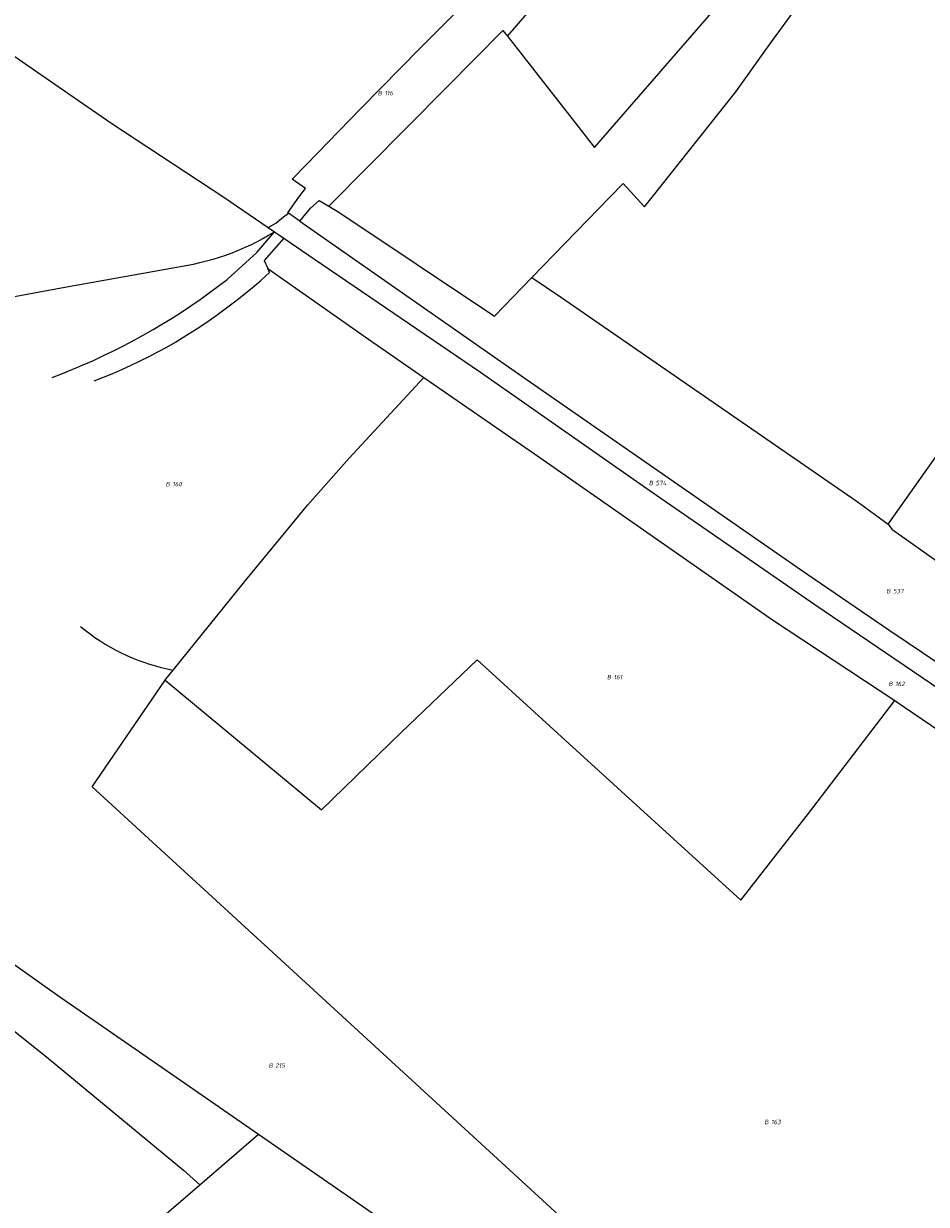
# Model space of a CAD drawing. Header units: metres. Extents: x 154658 to 157381, y 449781 to 452932.
# Tile 3 of 52: x 155074 to 155437, y 450344 to 450820. Entities that reach past the tile are written whole.
import ezdxf
from ezdxf.enums import TextEntityAlignment as Align
from ezdxf.lldxf.tags import DXFTag

# ---------------------------------------------------------------- set-up
doc = ezdxf.new("R2010")
doc.units = ezdxf.units.M
doc.layers.add('B-WE-KG-GRENS_PERCEEL-G', color=150, linetype='KG-PERCEEL', lineweight=18)
doc.layers.add('B-WE-KG-GRENS_PERCEEL-S', color=150, linetype='Continuous', lineweight=25)
doc.styles.add('NLCS-ISO', font='NLCS-ISO.ttf')
doc.styles.get("Standard").update_dxf_attribs({"font": 'verdana.ttf'})
tags = doc.linetypes.add('KG-PERCEEL', pattern='A,5.5,-2,["P",Standard,S=1.8,R=0,X=-0.5,Y=-0.9],-2,5.5,-2,[5,NLCS.SHX,S=0.75,R=0,X=0,Y=0],-2', length=19).pattern_tags.tags
tags[6] = DXFTag(74, 10)

# ---------------------------------------------------------------- blocks, each defined once
blk = doc.blocks.new('SKG-PERCEELNUMMER-SO')
at = {"style": 'NLCS-ISO', "oblique": 10, "flags": 1}
for tag, p in [('GEMEENTECODE', (0, 2.55)), ('PERCEELGROOTTE', (0, -2.45))]:
    blk.add_attdef(tag, text='', height=1.8, dxfattribs=at).set_placement(p, align=Align.MIDDLE_CENTER)
at = {"style": 'NLCS-ISO', "oblique": 10}
blk.add_attdef('SECTIE', text='', height=1.8, dxfattribs=at).set_placement((-0.5, 0), align=Align.MIDDLE_RIGHT)
blk.add_attdef('PERCEELNUMMER', text='', height=1.8, dxfattribs=at).set_placement((0.5, 0), align=Align.MIDDLE_LEFT)

msp = doc.modelspace()

# ---------------------------------------------------------------- linework, layer by layer
at = {"layer": 'B-WE-KG-GRENS_PERCEEL-G', "flags": 128}
for points in [[(155180.515, 450743.49), (155180.271, 450743.66), (155184.64, 450750), (155187.281, 450753.508), (155181.965, 450757.177), (155187.777, 450763.111), (155209.674, 450785.673), (155233.482, 450809.962), (155262.167, 450838.773), (155264.468, 450838.101), (155273.477, 450845.126), (155294.204, 450866.938), (155331.843, 450911.55), (155338.45, 450919.551), (155350.632, 450936.898)], [(154936.269, 450909.859), (154946.803, 450902.598), (154941.646, 450896.018), (155020.816, 450840.885), (155109.027, 450779.913), (155154.427, 450750), (155172.363, 450737.721)], [(155268.591, 450814.746), (155298.807, 450849.659), (155349.41, 450905.119)], [(155268.591, 450814.746), (155303.697, 450769.999), (155390.27, 450869.645), (155349.41, 450905.119)], [(155278.444, 450717.564), (155309.855, 450750), (155315.251, 450755.46), (155323.802, 450746.082), (155326.825, 450750), (155360.531, 450792.417), (155373.612, 450810.653), (155390.451, 450833.929), (155400.224, 450847.569), (155405.108, 450854.346), (155410.185, 450865.775)], [(155196.773, 450746.366), (155244.068, 450794.15), (155266.802, 450817.025), (155268.591, 450814.746)], [(155184.998, 450740.358), (155189.341, 450745.516), (155192.892, 450748.67), (155196.773, 450746.366)], [(155172.363, 450737.721), (155175.351, 450739.495), (155178.53, 450742.074), (155180.515, 450743.49)], [(155184.998, 450740.358), (155180.515, 450743.49)], [(155196.773, 450746.366), (155200.819, 450743.964), (155263.366, 450701.995), (155278.444, 450717.564)], [(155172.363, 450737.721), (155174.796, 450736.056)], [(155184.998, 450740.358), (155276.207, 450676.627), (155386.956, 450599.728), (155422.124, 450575.72), (155483.746, 450534.337)], [(155142.21, 450723.052), (155144.859, 450723.635), (155147.492, 450724.29), (155150.106, 450725.016), (155152.699, 450725.813), (155155.27, 450726.68), (155157.816, 450727.616), (155160.335, 450728.622), (155162.827, 450729.695), (155165.288, 450730.836), (155167.717, 450732.044), (155170.113, 450733.317), (155172.473, 450734.655), (155174.796, 450736.056)], [(155155.747, 450716.82), (155167.73, 450727.632), (155174.796, 450736.056)], [(155178.567, 450733.475), (155170.731, 450724.527), (155172.164, 450721.217)], [(155174.796, 450736.056), (155178.567, 450733.475)], [(155178.567, 450733.475), (155190.979, 450724.978), (155257.722, 450679.466), (155324.772, 450632.616), (155392.417, 450585.92), (155492.68, 450517.728), (155600, 450445.646), (155682.556, 450387.927), (155673.995, 450376.764)], [(155421.815, 450618.307), (155445.401, 450651.395), (155468.835, 450684.928), (155483.104, 450709.16), (155497.52, 450733.541), (155498.217, 450734.664)], [(154759.746, 450631.496), (154844.882, 450656.852), (154931.909, 450680.933), (154982.646, 450693.142), (155015.81, 450699.901), (155054.084, 450707.041), (155090.416, 450713.8), (155142.21, 450723.052)], [(155169.311, 450716.428), (155172.851, 450719.629), (155172.164, 450721.217)], [(155172.164, 450721.217), (155212.655, 450692.827), (155234.924, 450677.421)], [(155085.3, 450677.423), (155089.507, 450679.026), (155093.685, 450680.702), (155097.835, 450682.449), (155101.953, 450684.266), (155106.04, 450686.154), (155110.094, 450688.112), (155114.114, 450690.139), (155118.099, 450692.235), (155122.046, 450694.398), (155125.957, 450696.629), (155129.828, 450698.927), (155133.66, 450701.291), (155137.45, 450703.72), (155141.198, 450706.214), (155144.903, 450708.771), (155148.564, 450711.392), (155152.179, 450714.075), (155155.747, 450716.82)], [(155158.262, 450707.418), (155161.086, 450709.594), (155163.869, 450711.822), (155166.611, 450714.1), (155169.311, 450716.428)], [(155278.444, 450717.564), (155289.964, 450709.79), (155409.39, 450627.446), (155421.815, 450618.307)], [(155102.286, 450676.061), (155106.04, 450677.513), (155109.766, 450679.037), (155113.463, 450680.63), (155117.128, 450682.292), (155120.762, 450684.023), (155124.363, 450685.823), (155127.929, 450687.69), (155131.459, 450689.624), (155134.952, 450691.624), (155138.407, 450693.69), (155141.822, 450695.821), (155145.196, 450698.015), (155148.529, 450700.273), (155151.818, 450702.593), (155155.063, 450704.975), (155158.262, 450707.418)], [(155421.815, 450618.307), (155423.319, 450616.233), (155487.38, 450570.999), (155529.766, 450619.418), (155532.908, 450617.357), (155563.268, 450660.92), (155579.422, 450683.468)], [(155134.084, 450559.59), (155163.324, 450595.809), (155188.27, 450626.078), (155204.961, 450644.818), (155234.924, 450677.421)], [(155234.924, 450677.421), (155281.647, 450645.098), (155375.337, 450579.835), (155424.5, 450547.264)], [(154810.242, 450602.557), (154811.558, 450601.797), (154847.903, 450579.733), (154874.228, 450563.551), (154927.625, 450530.894), (154960.231, 450510.887), (154992.39, 450491.175), (155040.101, 450462.198), (155087.549, 450428.603), (155138.731, 450393.249), (155168.454, 450372.68)], [(154658.168, 450475.26), (154663.436, 450478.993), (154696.605, 450502.166), (154707.526, 450510.894), (154730.066, 450526.508), (154752.261, 450541.747), (154775.045, 450557.499), (154796.969, 450573.416), (154812.131, 450584.378), (154849.641, 450565.897), (154872.36, 450554.155), (154899.41, 450540.659), (154965.699, 450496.186), (155031.889, 450444.713), (155083.861, 450403.111), (155138.24, 450358.251), (155144.835, 450352.344)], [(155096.748, 450577.14), (155098.649, 450575.587), (155100.597, 450574.094), (155102.589, 450572.661), (155104.625, 450571.29), (155106.702, 450569.981), (155108.817, 450568.738), (155110.97, 450567.559), (155113.159, 450566.447), (155115.38, 450565.403), (155117.632, 450564.428), (155119.913, 450563.522), (155122.221, 450562.686), (155124.553, 450561.922), (155126.908, 450561.23), (155129.283, 450560.61), (155131.676, 450560.063), (155134.084, 450559.59)], [(155130.862, 450555.535), (155193.776, 450503.265), (155225.863, 450534.481), (155256.475, 450563.75), (155291.852, 450531.404), (155362.604, 450466.861), (155389.75, 450501.763), (155424.5, 450547.264)], [(155130.862, 450555.535), (155131.15, 450555.956), (155134.084, 450559.59)], [(155101.434, 450512.535), (155130.862, 450555.535)], [(155424.5, 450547.264), (155428.454, 450544.644), (155528.865, 450476.453), (155584.804, 450438.413)], [(155101.434, 450512.535), (155174.238, 450445.786), (155312.45, 450318.909), (155390.701, 450246.977), (155393.279, 450244.633)], [(155144.835, 450352.344), (155168.454, 450372.68)], [(155168.454, 450372.68), (155226.431, 450332.557), (155335.682, 450256.987), (155377.889, 450227.224), (155398.496, 450239.888), (155393.279, 450244.633)], [(154989.591, 450219.534), (155076.613, 450293.604), (155144.835, 450352.344)]]:
    msp.add_lwpolyline(points, dxfattribs=at)

# ---------------------------------------------------------------- block references
at = {"layer": 'B-WE-KG-GRENS_PERCEEL-S'}
for p, values in [((155218.638, 450791.848), {'PERCEELNUMMER': '116', 'SECTIE': 'B'}), ((155133.262, 450634.45), {'PERCEELNUMMER': '160', 'SECTIE': 'B'}), ((155327.769, 450634.883), {'PERCEELNUMMER': '574', 'SECTIE': 'B'}), ((155423.351, 450591.365), {'PERCEELNUMMER': '537', 'SECTIE': 'B'}), ((155310.878, 450556.714), {'PERCEELNUMMER': '161', 'SECTIE': 'B'}), ((155424.217, 450553.994), {'PERCEELNUMMER': '162', 'SECTIE': 'B'}), ((155174.716, 450400.37), {'PERCEELNUMMER': '215', 'SECTIE': 'B'}), ((155374.269, 450377.6), {'PERCEELNUMMER': '163', 'SECTIE': 'B'})]:
    msp.add_blockref('SKG-PERCEELNUMMER-SO', p, dxfattribs=at).add_auto_attribs(values)

doc.saveas('drawing.dxf')
